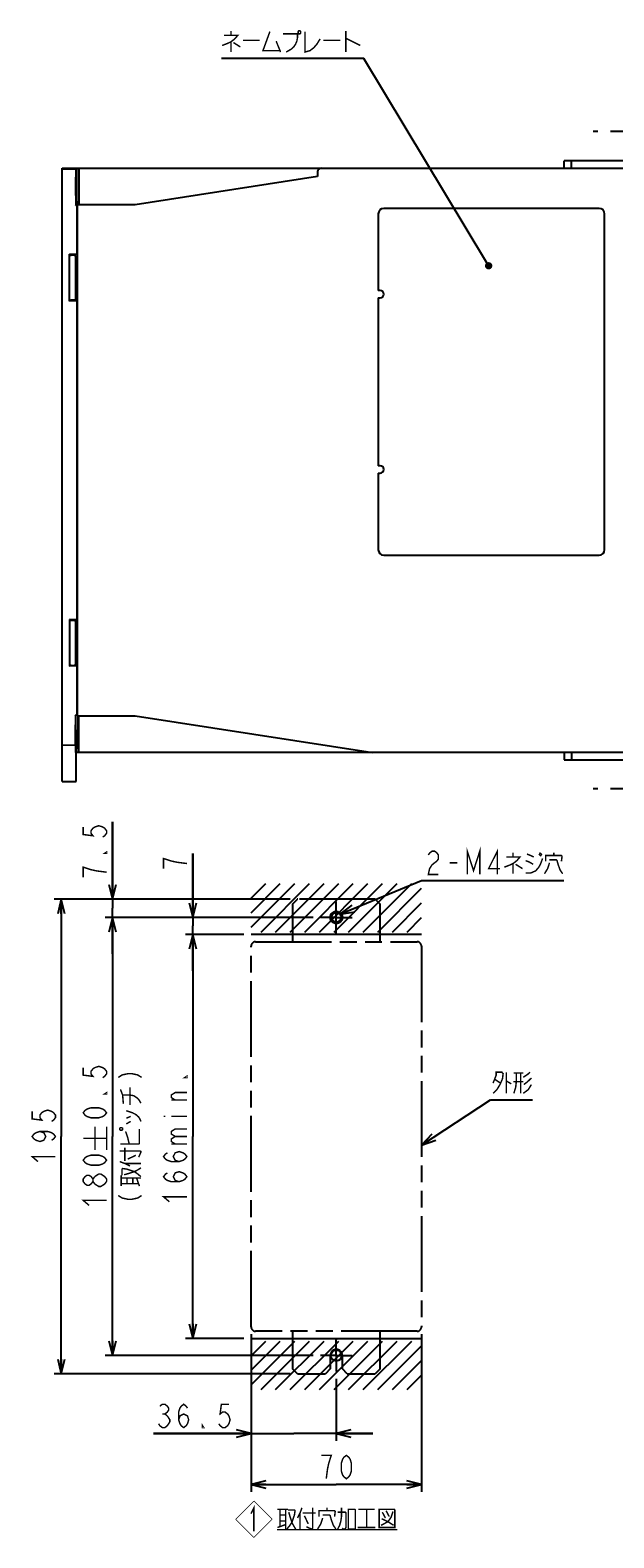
# Model space of a CAD drawing. Extents: x 61 to 816, y 33 to 560.
# Tile 1 of 22: x 61 to 221, y 65 to 478. Entities that reach past the tile are written whole.
import ezdxf

# ---------------------------------------------------------------- set-up
doc = ezdxf.new("R2010")
doc.units = 0
doc.header["$LTSCALE"] = 46.2
doc.linetypes.add('CENTER', pattern=[0.6, 0.375, -0.075, 0.075, -0.075])
doc.linetypes.add('PHANTOM', pattern=[0.8, 0.45, -0.05, 0.1, -0.05, 0.1, -0.05])
doc.layers.get('0').update_dxf_attribs({"linetype": 'CONTINUOUS'})
for name, color, linetype in [('ALL_AXIS', 7, 'CONTINUOUS'), ('ALL_DIM', 7, 'CONTINUOUS'), ('ALL_FEATURES', 7, 'CONTINUOUS'), ('ALL_NOTE', 7, 'CONTINUOUS'), ('DEFAULT_1', 7, 'CENTER'), ('DEFAULT_3', 7, 'PHANTOM')]:
    doc.layers.add(name, color=color, linetype=linetype)
doc.dimstyles.get("Standard").update_dxf_attribs({"dimtxt": 2.5, "dimasz": 2.5, "dimexe": 1.25, "dimexo": 0.625, "dimtad": 1, "dimcen": 2.5, "dimazin": 3, "dimtfac": 1, "dimtmove": 0, "dimatfit": 3})

# ---------------------------------------------------------------- blocks, each defined once
blk = doc.blocks.new('_OPEN')
at = {"color": 0, "linetype": 'BYBLOCK'}
for p, q in [((0, 0), (-1, 0.25)), ((-1, -0.25), (0, 0)), ((-1, 0), (0, 0))]:
    blk.add_line(p, q, dxfattribs=at)
blk = doc.blocks.new('*D16')
at = {"layer": 'ALL_DIM', "color": 2, "linetype": 'CONTINUOUS'}
for p, q in [((83.76, 239.81), (83.76, 260.95)), ((83.76, 260.95), (83.76, 237.31)), ((132.42, 239.81), (81.76, 239.81)), ((83.76, 224.81), (83.76, 237.31)), ((138.76, 234.81), (81.76, 234.81)), ((83.76, 234.81), (83.76, 224.81))]:
    blk.add_line(p, q, dxfattribs=at)
at = {"layer": 'ALL_DIM', "color": 2, "linetype": 'CONTINUOUS', "xscale": 4, "yscale": 4, "zscale": 4}
for p, rotation in [((83.76, 239.81), 270), ((83.76, 234.81), 90)]:
    blk.add_blockref('_OPEN', p, dxfattribs=dict(at, rotation=rotation))
blk = doc.blocks.new('*D17')
at = {"layer": 'ALL_DIM', "color": 2, "linetype": 'CONTINUOUS'}
for p, q in [((138.76, 234.81), (81.76, 234.81)), ((83.76, 234.81), (83.76, 174.81)), ((83.76, 114.81), (83.76, 174.81)), ((138.76, 114.81), (81.76, 114.81))]:
    blk.add_line(p, q, dxfattribs=at)
at = {"layer": 'ALL_DIM', "color": 2, "linetype": 'CONTINUOUS', "xscale": 4, "yscale": 4, "zscale": 4}
for p, rotation in [((83.76, 234.81), 90), ((83.76, 114.81), 270)]:
    blk.add_blockref('_OPEN', p, dxfattribs=dict(at, rotation=rotation))
blk = doc.blocks.new('*D18')
at = {"layer": 'ALL_DIM', "color": 2, "linetype": 'CONTINUOUS'}
for p, q in [((119.76, 230.14), (103.76, 230.14)), ((105.76, 230.14), (105.76, 174.81)), ((105.76, 119.48), (105.76, 174.81)), ((119.76, 119.48), (103.76, 119.48))]:
    blk.add_line(p, q, dxfattribs=at)
at = {"layer": 'ALL_DIM', "color": 2, "linetype": 'CONTINUOUS', "xscale": 4, "yscale": 4, "zscale": 4}
for p, rotation in [((105.76, 230.14), 90), ((105.76, 119.48), 270)]:
    blk.add_blockref('_OPEN', p, dxfattribs=dict(at, rotation=rotation))
blk = doc.blocks.new('*D19')
at = {"layer": 'ALL_DIM', "color": 2, "linetype": 'CONTINUOUS'}
for p, q in [((105.76, 234.81), (105.76, 252.31)), ((105.76, 252.31), (105.76, 232.48)), ((138.76, 234.81), (103.76, 234.81)), ((105.76, 220.14), (105.76, 232.48)), ((119.76, 230.14), (103.76, 230.14)), ((105.76, 230.14), (105.76, 220.14))]:
    blk.add_line(p, q, dxfattribs=at)
at = {"layer": 'ALL_DIM', "color": 2, "linetype": 'CONTINUOUS', "xscale": 4, "yscale": 4, "zscale": 4}
for p, rotation in [((105.76, 234.81), 270), ((105.76, 230.14), 90)]:
    blk.add_blockref('_OPEN', p, dxfattribs=dict(at, rotation=rotation))
blk = doc.blocks.new('*D20')
at = {"layer": 'ALL_DIM', "color": 2, "linetype": 'CONTINUOUS'}
for p, q in [((132.42, 239.81), (67.76, 239.81)), ((69.76, 239.81), (69.76, 174.81)), ((69.76, 109.81), (69.76, 174.81)), ((132.42, 109.81), (67.76, 109.81))]:
    blk.add_line(p, q, dxfattribs=at)
at = {"layer": 'ALL_DIM', "color": 2, "linetype": 'CONTINUOUS', "xscale": 4, "yscale": 4, "zscale": 4}
for p, rotation in [((69.76, 239.81), 90), ((69.76, 109.81), 270)]:
    blk.add_blockref('_OPEN', p, dxfattribs=dict(at, rotation=rotation))
blk = doc.blocks.new('*D21')
at = {"layer": 'ALL_DIM', "color": 2, "linetype": 'CONTINUOUS'}
for p, q in [((121.76, 120.68), (121.76, 77.48)), ((168.42, 120.68), (168.42, 77.48)), ((121.76, 79.48), (145.09, 79.48)), ((168.42, 79.48), (145.09, 79.48))]:
    blk.add_line(p, q, dxfattribs=at)
at = {"layer": 'ALL_DIM', "color": 2, "linetype": 'CONTINUOUS', "xscale": 4, "yscale": 4, "zscale": 4, "rotation": 180}
blk.add_blockref('_OPEN', (121.76, 79.48), dxfattribs=at)
at = {"layer": 'ALL_DIM', "color": 2, "linetype": 'CONTINUOUS', "xscale": 4, "yscale": 4, "zscale": 4}
blk.add_blockref('_OPEN', (168.42, 79.48), dxfattribs=at)
blk = doc.blocks.new('*D22')
at = {"layer": 'ALL_DIM', "color": 2, "linetype": 'CONTINUOUS'}
for p, q in [((121.76, 120.68), (121.76, 91.48)), ((145.09, 108.48), (145.09, 91.48)), ((121.76, 93.48), (95.02, 93.48)), ((95.02, 93.48), (133.42, 93.48)), ((155.09, 93.48), (133.42, 93.48)), ((145.09, 93.48), (155.09, 93.48))]:
    blk.add_line(p, q, dxfattribs=at)
at = {"layer": 'ALL_DIM', "color": 2, "linetype": 'CONTINUOUS', "xscale": 4, "yscale": 4, "zscale": 4}
blk.add_blockref('_OPEN', (121.76, 93.48), dxfattribs=at)
at = {"layer": 'ALL_DIM', "color": 2, "linetype": 'CONTINUOUS', "xscale": 4, "yscale": 4, "zscale": 4, "rotation": 180}
blk.add_blockref('_OPEN', (145.09, 93.48), dxfattribs=at)
blk = doc.blocks.new('REV_BL2', base_point=(122.51, 69.99))
at = {"color": 7, "linetype": 'CONTINUOUS', "const_width": 0.2}
for points in [[(122.51, 74.99), (117.51, 69.99)], [(122.51, 74.99), (127.51, 69.99)], [(122.51, 64.99), (117.51, 69.99)], [(122.51, 64.99), (127.51, 69.99)]]:
    blk.add_lwpolyline(points, dxfattribs=at)
at = {"color": 2, "linetype": 'CONTINUOUS', "const_width": 0.4}
blk.add_lwpolyline([(121.71, 71.5), (122.51, 73.1), (122.51, 66.7)], dxfattribs=at)

msp = doc.modelspace()

# ---------------------------------------------------------------- linework, layer by layer
at = {"color": 2, "linetype": 'CONTINUOUS'}
for p, q in [((121.757, 240.104), (125.776, 244.123)), ((121.757, 236.104), (129.751, 244.098)), ((121.757, 232.104), (133.751, 244.098)), ((124.463, 230.811), (137.751, 244.098)), ((128.463, 230.811), (141.751, 244.098)), ((132.463, 230.811), (145.751, 244.098)), ((136.463, 230.811), (149.751, 244.098)), ((140.463, 230.811), (153.751, 244.098)), ((144.463, 230.811), (157.751, 244.098)), ((148.463, 230.811), (161.776, 244.123)), ((152.463, 230.811), (165.776, 244.123)), ((156.463, 230.811), (168.424, 242.771)), ((160.463, 230.811), (168.424, 238.771)), ((164.462, 230.811), (168.424, 234.772)), ((121.757, 114.77), (125.751, 118.765)), ((121.757, 110.771), (129.751, 118.765)), ((121.757, 106.771), (133.751, 118.765)), ((124.463, 105.477), (137.751, 118.765)), ((128.463, 105.477), (141.751, 118.765)), ((132.463, 105.477), (145.751, 118.765)), ((136.463, 105.477), (149.751, 118.765)), ((140.463, 105.477), (153.751, 118.765)), ((144.463, 105.477), (157.751, 118.765)), ((148.463, 105.477), (161.776, 118.79)), ((152.463, 105.477), (165.751, 118.765)), ((156.463, 105.477), (168.424, 117.438)), ((160.463, 105.477), (168.424, 113.438)), ((164.462, 105.477), (168.424, 109.438))]:
    msp.add_line(p, q, dxfattribs=at)
at = {"color": 7, "linetype": 'CONTINUOUS'}
for p, q in [((168.424, 230.144), (121.757, 230.144)), ((121.757, 119.477), (168.424, 119.477))]:
    msp.add_line(p, q, dxfattribs=at)
for centre, radius in [((145.09, 234.811), 1.333), ((145.09, 114.81), 1.488)]:
    msp.add_circle(centre, radius, dxfattribs=at)
at = {"layer": 'ALL_AXIS', "color": 7, "linetype": 'CENTER'}
for p, q in [((237.5, 450), (215.5, 450)), ((237.5, 270), (215.5, 270))]:
    msp.add_line(p, q, dxfattribs=at)
at = {"layer": 'ALL_AXIS', "color": 7, "linetype": 'CONTINUOUS'}
for p, q in [((74, 429.808), (74.221, 429.919)), ((156.6, 427.5), (156.6, 406.5)), ((157.1, 406.5), (156.6, 406.5)), ((156.6, 404.5), (156.6, 358.5)), ((156.6, 404.5), (157.1, 404.5)), ((157.1, 358.5), (156.6, 358.5)), ((156.6, 356.5), (156.6, 335.5)), ((156.6, 356.5), (157.1, 356.5)), ((74.221, 290.081), (74, 290.192)), ((74.384, 281), (74.384, 289.017)), ((74.584, 280), (74.419, 280))]:
    msp.add_line(p, q, dxfattribs=at)
for points in [[(74.354, 430), (74.359, 430.021), (74.367, 430.123), (74.374, 430.282), (74.38, 430.488), (74.383, 430.727), (74.384, 430.983)], [(74.384, 289.017), (74.383, 289.273), (74.38, 289.512), (74.374, 289.718), (74.367, 289.877), (74.359, 289.979), (74.354, 290)], [(74.384, 281), (74.385, 280.741), (74.389, 280.5), (74.394, 280.293), (74.402, 280.134), (74.41, 280.034), (74.419, 280)]]:
    msp.add_lwpolyline(points, dxfattribs=at)
for centre in [(157.1, 405.5), (157.1, 357.5)]:
    msp.add_arc(centre, 1, 270, 90, dxfattribs=at)
at = {"layer": 'ALL_DIM', "color": 2, "linetype": 'CONTINUOUS', "const_width": 0.4}
for points in [[(75.757, 259.574), (75.757, 257.51), (78.424, 257.166), (77.89, 257.854), (77.89, 258.542), (78.424, 259.23), (78.957, 259.574), (80.024, 259.918), (81.09, 259.574), (81.624, 259.23), (82.157, 258.542), (82.157, 257.854), (81.624, 257.166), (81.09, 256.822)], [(82.157, 252.694), (82.157, 252.35), (81.624, 252.35), (82.157, 252.694)], [(82.157, 247.19), (79.49, 247.534), (77.89, 247.878), (76.824, 248.222), (75.757, 248.566), (75.757, 245.814)], [(104.157, 249.561), (101.49, 249.905), (99.89, 250.249), (98.824, 250.593), (97.757, 250.937), (97.757, 248.185)], [(75.757, 193.68), (75.757, 191.616), (78.424, 191.272), (77.89, 191.96), (77.89, 192.648), (78.424, 193.336), (78.957, 193.68), (80.024, 194.024), (81.09, 193.68), (81.624, 193.336), (82.157, 192.648), (82.157, 191.96), (81.624, 191.272), (81.09, 190.928)], [(85.357, 190.979), (86.424, 191.667), (88.024, 192.011), (89.09, 192.011), (90.69, 191.667), (91.757, 190.979)], [(104.157, 191.323), (104.157, 190.979), (103.624, 190.979), (104.157, 191.323)], [(82.157, 186.8), (82.157, 186.456), (81.624, 186.456), (82.157, 186.8)], [(86.757, 183.755), (86.557, 186.163), (85.957, 187.711)], [(86.557, 186.163), (88.557, 186.163), (89.557, 185.991), (90.357, 185.475), (90.957, 184.959), (91.557, 183.927)], [(88.557, 183.411), (88.557, 188.227)], [(100.957, 184.787), (99.89, 185.475), (99.89, 186.163), (100.957, 186.851), (104.157, 186.851)], [(61.757, 181.691), (61.757, 179.627), (64.424, 179.283), (63.89, 179.971), (63.89, 180.659), (64.424, 181.347), (64.957, 181.691), (66.024, 182.035), (67.09, 181.691), (67.624, 181.347), (68.157, 180.659), (68.157, 179.971), (67.624, 179.283), (67.09, 178.939)], [(82.157, 181.296), (81.624, 180.608), (81.09, 180.264), (80.024, 179.92), (77.89, 179.92), (76.824, 180.264), (76.29, 180.608), (75.757, 181.296), (76.29, 181.984), (76.824, 182.328), (77.89, 182.672), (80.024, 182.672), (81.09, 182.328), (81.624, 181.984), (82.157, 181.296)], [(87.557, 181.863), (89.157, 181.347), (90.157, 180.831), (90.957, 180.143), (91.357, 179.455), (91.557, 178.939)], [(104.157, 184.787), (99.89, 184.787)], [(78.957, 171.077), (78.957, 177.477)], [(82.157, 171.077), (82.157, 177.477)], [(87.557, 179.799), (88.757, 180.315)], [(87.557, 178.251), (88.757, 178.939)], [(97.757, 180.315), (98.29, 180.315)], [(99.89, 180.315), (104.157, 180.315)], [(63.89, 176.187), (64.957, 175.843), (65.49, 174.811), (64.957, 173.779), (63.89, 173.435), (62.824, 173.779), (62.29, 174.123), (61.757, 174.811), (62.29, 175.499), (62.824, 175.843), (63.89, 176.187), (66.024, 176.187), (67.09, 175.843), (67.624, 175.499), (68.157, 174.811), (67.624, 174.123), (67.09, 173.779)], [(75.757, 174.277), (82.157, 174.277)], [(85.757, 176.703), (85.957, 176.531), (86.357, 176.531), (86.557, 176.703), (86.557, 177.047), (86.357, 177.219), (85.957, 177.219), (85.757, 177.047), (85.757, 176.703)], [(85.957, 172.747), (90.957, 172.747), (91.157, 172.919), (91.157, 176.875)], [(88.357, 172.747), (87.957, 174.467), (87.557, 175.671), (87.357, 176.187)], [(100.957, 174.811), (99.89, 175.499), (99.89, 176.187), (100.957, 176.875), (104.157, 176.875)], [(100.957, 172.747), (99.89, 173.435), (99.89, 174.123), (100.957, 174.811), (104.157, 174.811)], [(63.357, 167.931), (61.757, 169.307), (68.157, 169.307)], [(82.157, 168.325), (81.624, 167.637), (81.09, 167.293), (80.024, 166.949), (77.89, 166.949), (76.824, 167.293), (76.29, 167.637), (75.757, 168.325), (76.29, 169.013), (76.824, 169.357), (77.89, 169.701), (80.024, 169.701), (81.09, 169.357), (81.624, 169.013), (82.157, 168.325)], [(85.757, 170.855), (91.357, 170.855), (91.557, 170.683), (91.557, 170.511), (90.957, 169.135)], [(87.157, 168.103), (87.157, 171.715)], [(87.957, 168.619), (90.157, 169.651)], [(102.024, 167.931), (100.957, 168.275), (100.424, 169.307), (100.957, 170.339), (102.024, 170.683), (103.09, 170.339), (103.624, 169.995), (104.157, 169.307), (103.624, 168.619), (103.09, 168.275), (102.024, 167.931), (99.89, 167.931), (98.824, 168.275), (98.29, 168.619), (97.757, 169.307), (98.29, 169.995), (98.824, 170.339)], [(99.89, 172.747), (104.157, 172.747)], [(85.757, 167.931), (87.157, 167.415), (88.557, 166.727)], [(86.357, 164.147), (86.357, 165.867), (86.557, 166.039), (87.757, 165.867), (89.757, 165.179), (90.757, 164.491), (91.557, 163.803)], [(86.957, 164.319), (88.157, 164.663), (89.757, 165.179), (90.757, 165.695), (91.557, 166.211)], [(87.157, 167.415), (91.557, 167.415)], [(102.024, 162.427), (100.957, 162.771), (100.424, 163.803), (100.957, 164.835), (102.024, 165.179), (103.09, 164.835), (103.624, 164.491), (104.157, 163.803), (103.624, 163.115), (103.09, 162.771), (102.024, 162.427), (99.89, 162.427), (98.824, 162.771), (98.29, 163.115), (97.757, 163.803), (98.29, 164.491), (98.824, 164.835)], [(78.424, 162.477), (77.89, 161.789), (77.357, 161.445), (76.824, 161.445), (76.29, 161.789), (75.757, 162.477), (75.757, 163.165), (76.29, 163.853), (76.824, 164.197), (77.357, 164.197), (77.89, 163.853), (78.424, 163.165)], [(78.957, 161.789), (78.424, 162.477), (78.424, 163.165), (78.957, 163.853)], [(78.957, 163.853), (80.024, 164.541), (80.557, 164.541)], [(82.157, 162.477), (81.624, 161.789), (81.09, 161.445), (80.557, 161.101), (80.024, 161.101), (78.957, 161.789)], [(80.557, 164.541), (81.624, 163.853), (82.157, 163.165), (82.157, 162.477)], [(86.157, 161.223), (86.157, 164.147)], [(86.157, 163.459), (91.557, 163.459)], [(86.157, 161.911), (90.957, 161.911)], [(87.757, 161.911), (87.757, 163.459)], [(89.357, 161.911), (89.357, 163.459)], [(91.157, 161.223), (90.357, 163.459)], [(77.357, 155.941), (75.757, 157.317), (82.157, 157.317)], [(85.357, 158.643), (86.424, 157.955), (88.024, 157.611), (89.09, 157.611), (90.69, 157.955), (91.757, 158.643)], [(99.357, 156.923), (97.757, 158.299), (104.157, 158.299)], [(96.745, 100.944), (97.433, 101.477), (98.121, 101.477), (98.809, 100.944), (99.153, 100.411), (99.153, 99.877), (98.809, 99.344), (98.121, 98.811), (98.809, 98.277)], [(101.905, 97.211), (102.249, 98.277), (103.281, 98.811), (104.313, 98.277), (104.657, 97.211), (104.313, 96.144), (103.969, 95.611), (103.281, 95.077), (102.593, 95.611), (102.249, 96.144), (101.905, 97.211), (101.905, 99.344), (102.249, 100.411), (102.593, 100.944), (103.281, 101.477), (103.969, 100.944), (104.313, 100.411)], [(115.665, 101.477), (113.601, 101.477), (113.257, 98.811), (113.945, 99.344), (114.633, 99.344), (115.321, 98.811), (115.665, 98.277), (116.009, 97.211), (115.665, 96.144), (115.321, 95.611), (114.633, 95.077), (113.945, 95.077), (113.257, 95.611), (112.913, 96.144)], [(98.809, 98.277), (99.497, 97.211), (99.497, 96.677), (99.153, 96.144), (98.809, 95.611), (98.121, 95.077), (97.433, 95.077), (96.745, 95.611), (96.401, 96.144)], [(97.433, 98.811), (98.121, 98.811)], [(108.785, 95.077), (108.441, 95.077), (108.441, 95.611), (108.785, 95.077)], [(142.338, 81.077), (142.682, 83.744), (143.026, 85.344), (143.37, 86.411), (143.714, 87.477), (140.962, 87.477)], [(147.842, 81.077), (147.154, 81.611), (146.81, 82.144), (146.466, 83.211), (146.466, 85.344), (146.81, 86.411), (147.154, 86.944), (147.842, 87.477), (148.53, 86.944), (148.874, 86.411), (149.218, 85.344), (149.218, 83.211), (148.874, 82.144), (148.53, 81.611), (147.842, 81.077)]]:
    msp.add_lwpolyline(points, dxfattribs=at)
at = {"layer": 'ALL_FEATURES', "color": 7, "linetype": 'CONTINUOUS'}
for p, q in [((207.5, 440), (207.5, 442)), ((224.5, 442), (207.5, 442)), ((209.5, 440), (209.5, 442)), ((70, 272.033), (70, 440)), ((70, 440), (250, 440)), ((70, 439.825), (73.713, 439.825)), ((73.8, 439.913), (73.713, 439.825)), ((73.8, 439.913), (74.384, 439.913)), ((74.384, 439.913), (74.584, 439.963)), ((74.384, 439.913), (74.384, 430.983)), ((74.489, 437.848), (74.582, 437.894)), ((74.489, 435.594), (74.489, 437.848)), ((74.489, 437.848), (74.582, 437.848)), ((74.584, 440), (74.572, 430)), ((139.966, 439.035), (139.919, 437.68)), ((139.919, 437.68), (90, 430)), ((73.704, 429.808), (73.791, 429.983)), ((74, 429.808), (73.704, 429.808)), ((74, 429.808), (74, 416.315)), ((90, 430), (74.235, 430)), ((74.2, 291), (74.2, 429)), ((217.1, 429), (158.1, 429)), ((218.6, 335.5), (218.6, 427.5)), ((72, 403.58), (72, 416.42)), ((72.219, 416.201), (72, 416.42)), ((74, 416.315), (72, 416.42)), ((73.408, 416.103), (72.432, 416.177)), ((73.7, 416), (73.621, 416.079)), ((73.7, 404), (73.7, 416)), ((73.7, 415), (73.9, 415)), ((73.9, 415), (74.2, 415.356)), ((73.9, 410.5), (73.9, 415)), ((74, 416.315), (74.2, 416.115)), ((73.9, 410.5), (73.752, 410.269)), ((73.9, 410.5), (74.035, 410.5)), ((73.9, 405), (73.9, 409.5)), ((73.9, 409.5), (74.035, 409.5)), ((73.7, 405), (73.9, 405)), ((73.9, 405), (74.2, 404.644)), ((72.219, 403.799), (72, 403.58)), ((74, 403.685), (72, 403.58)), ((73.408, 403.897), (72.432, 403.823)), ((73.7, 404), (73.621, 403.921)), ((74.2, 403.885), (74, 403.685)), ((74, 403.685), (74, 316.315)), ((158.1, 334), (217.1, 334)), ((72, 316.42), (72, 303.58)), ((72, 316.42), (72.219, 316.201)), ((74, 316.315), (72, 316.42)), ((72.432, 316.177), (73.408, 316.103)), ((73.621, 316.079), (73.7, 316)), ((73.7, 304), (73.7, 316)), ((73.9, 315), (73.7, 315)), ((74.2, 315.356), (73.9, 315)), ((73.9, 315), (73.9, 310.5)), ((74, 316.315), (74.2, 316.115)), ((73.9, 310.5), (73.752, 310.269)), ((73.9, 310.5), (74.035, 310.5)), ((73.9, 309.5), (73.9, 305)), ((73.9, 309.5), (74.035, 309.5)), ((72, 303.58), (72.219, 303.799)), ((74, 303.685), (72, 303.58)), ((72.432, 303.823), (73.408, 303.897)), ((73.621, 303.921), (73.7, 304)), ((73.9, 305), (73.7, 305)), ((74.2, 304.644), (73.9, 305)), ((74.2, 303.885), (74, 303.685)), ((74, 303.685), (74, 290.192)), ((73.704, 290.017), (73.617, 290.192)), ((73.617, 290.192), (73.617, 282.347)), ((74, 290.192), (73.617, 290.192)), ((73.713, 282.002), (73.712, 289.273)), ((74.235, 290), (90, 290)), ((74.584, 280), (74.572, 290)), ((90, 290), (155, 280)), ((73.691, 285), (73.691, 275.083)), ((70, 282.033), (73.643, 282.001)), ((73.713, 280.741), (73.713, 282.002)), ((74.489, 282.644), (74.489, 284.009)), ((74.579, 284.545), (74.506, 284.509)), ((74.582, 282.106), (74.506, 282.144)), ((74.419, 280), (73.721, 280)), ((73.8, 272), (73.8, 280)), ((250, 280), (74.584, 280)), ((207.5, 280), (207.5, 278)), ((207.5, 278), (224.5, 278)), ((209.5, 280), (209.5, 278)), ((70, 272.033), (73.8, 272)), ((73.717, 272.084), (73.8, 272))]:
    msp.add_line(p, q, dxfattribs=at)
for points in [[(73.713, 439.825), (73.71, 439.789), (73.708, 439.689), (73.707, 439.529), (73.705, 439.323), (73.704, 439.083), (73.704, 429.808)], [(73.791, 429.983), (73.794, 430.021), (73.796, 430.123), (73.797, 430.282), (73.799, 430.488), (73.8, 430.727), (73.8, 439.913)], [(73.735, 435), (73.735, 435.52), (73.736, 436.018), (73.739, 436.47), (73.742, 436.86), (73.745, 437.167), (73.75, 437.38), (73.754, 437.488), (73.756, 437.502)], [(73.756, 432.498), (73.754, 432.512), (73.75, 432.62), (73.745, 432.833), (73.742, 433.14), (73.739, 433.53), (73.736, 433.982), (73.735, 434.48), (73.735, 435)], [(73.756, 437.502), (73.759, 437.488), (73.763, 437.38), (73.767, 437.167), (73.771, 436.86), (73.774, 436.47), (73.776, 436.018), (73.778, 435.52), (73.778, 435)], [(73.778, 435), (73.778, 434.48), (73.776, 433.982), (73.774, 433.53), (73.771, 433.14), (73.767, 432.833), (73.763, 432.62), (73.759, 432.512), (73.756, 432.498)], [(74.506, 434.492), (74.5, 434.728), (74.495, 434.956), (74.492, 435.178), (74.49, 435.393), (74.489, 435.594)], [(74.2, 429), (74.203, 429.383), (74.21, 429.707), (74.222, 429.924), (74.235, 430)], [(72.219, 416.201), (72.248, 416.194), (72.321, 416.186), (72.432, 416.177)], [(73.408, 416.103), (73.519, 416.093), (73.593, 416.085), (73.621, 416.079)], [(73.752, 410.269), (73.7, 410), (73.752, 409.731), (73.9, 409.5)], [(74.035, 409.5), (74.04, 409.538), (74.044, 409.65), (74.046, 409.815), (74.047, 410.001), (74.046, 410.179), (74.044, 410.343), (74.04, 410.46), (74.035, 410.5)], [(72.432, 403.823), (72.321, 403.814), (72.248, 403.806), (72.219, 403.799)], [(73.621, 403.921), (73.593, 403.915), (73.519, 403.907), (73.408, 403.897)], [(72.219, 316.201), (72.248, 316.194), (72.321, 316.186), (72.432, 316.177)], [(73.408, 316.103), (73.519, 316.093), (73.593, 316.085), (73.621, 316.079)], [(73.752, 310.269), (73.7, 310), (73.752, 309.731), (73.9, 309.5)], [(74.035, 309.5), (74.04, 309.538), (74.044, 309.65), (74.046, 309.815), (74.047, 310.001), (74.046, 310.179), (74.044, 310.343), (74.04, 310.46), (74.035, 310.5)], [(72.432, 303.823), (72.321, 303.814), (72.248, 303.806), (72.219, 303.799)], [(73.621, 303.921), (73.593, 303.915), (73.519, 303.907), (73.408, 303.897)], [(73.712, 289.273), (73.712, 289.512), (73.71, 289.718), (73.708, 289.877), (73.706, 289.979), (73.704, 290.017)], [(74.235, 290), (74.222, 290.076), (74.21, 290.293), (74.203, 290.617), (74.2, 291)], [(73.645, 282.097), (73.646, 282.208), (73.647, 282.347), (73.647, 285)], [(73.647, 285), (73.648, 285.521), (73.649, 286.02), (73.651, 286.473), (73.654, 286.863), (73.658, 287.171), (73.662, 287.384), (73.667, 287.493), (73.669, 287.507)], [(73.669, 287.507), (73.671, 287.493), (73.676, 287.384), (73.68, 287.171), (73.684, 286.863), (73.687, 286.473), (73.689, 286.02), (73.69, 285.521), (73.691, 285)], [(73.617, 282.347), (73.618, 282.208), (73.619, 282.097), (73.62, 282.026), (73.621, 282.002)], [(73.643, 282.001), (73.644, 282.026), (73.645, 282.097)], [(74.489, 284.009), (74.49, 284.161), (74.492, 284.3), (74.496, 284.41), (74.501, 284.482), (74.506, 284.509)], [(74.506, 282.144), (74.501, 282.17), (74.496, 282.242), (74.492, 282.353), (74.49, 282.491), (74.489, 282.644)], [(73.721, 280), (73.719, 280.034), (73.717, 280.134), (73.715, 280.293), (73.714, 280.5), (73.713, 280.741)], [(73.691, 275.083), (73.691, 274.501), (73.693, 273.942), (73.695, 273.425), (73.699, 272.972), (73.702, 272.599), (73.707, 272.32), (73.712, 272.146), (73.717, 272.084)]]:
    msp.add_lwpolyline(points, dxfattribs=at)
for centre, radius, start, end in [((140.966, 439), 1, 90, 178), ((158.1, 427.5), 1.5, 90, 180), ((217.1, 427.5), 1.5, 0, 90), ((158.1, 335.5), 1.5, 180, 270), ((217.1, 335.5), 1.5, 270, 360)]:
    msp.add_arc(centre, radius, start, end, dxfattribs=at)
at = {"layer": 'ALL_NOTE', "color": 2, "linetype": 'CONTINUOUS'}
for p, q in [((152.176, 470), (113.648, 470)), ((152.676, 470), (152.176, 470)), ((186.313, 414.119), (152.676, 470)), ((146.066, 235.72), (168.424, 244.961)), ((168.424, 244.961), (168.924, 244.961)), ((168.924, 244.961), (207.452, 244.961)), ((168.424, 172.438), (187.369, 184.824)), ((187.369, 184.824), (187.869, 184.824)), ((187.869, 184.824), (198.877, 184.824))]:
    msp.add_line(p, q, dxfattribs=at)
at = {"layer": 'ALL_NOTE', "color": 2, "linetype": 'CONTINUOUS', "const_width": 0.4}
for points in [[(114.336, 476.4), (118.12, 476.4), (117.26, 475.4), (116.228, 474.6), (115.368, 474.2), (113.82, 473.6)], [(116.228, 477.6), (116.228, 476.4)], [(119.496, 475), (124.14, 475)], [(126.892, 477.4), (125, 472.2), (129.644, 472.2)], [(128.612, 474.8), (129.816, 471.8)], [(130.504, 476.8), (134.46, 476.8), (134.46, 475.8), (134.288, 474.8), (133.944, 474), (133.428, 473.2), (132.74, 472.6), (131.364, 471.8)], [(134.804, 477.6), (134.632, 477.4), (134.632, 477), (134.804, 476.8), (135.148, 476.8), (135.32, 477), (135.32, 477.4), (135.148, 477.6), (134.804, 477.6)], [(136.524, 477.4), (136.524, 471.8), (137.9, 472.2), (138.932, 473), (139.792, 474), (140.652, 475.4)], [(141.512, 475), (146.156, 475)], [(147.704, 477.6), (147.704, 471.8)], [(147.704, 475.6), (151.66, 473.6)], [(116.228, 474.6), (116.228, 471.8)], [(116.916, 474.4), (118.808, 473.2)], [(170.3, 251.895), (170.644, 252.428), (171.332, 252.961), (172.02, 252.961), (172.708, 252.428), (173.052, 251.895), (173.052, 250.828), (172.708, 250.295), (172.02, 249.761), (171.332, 249.228), (170.644, 248.161), (170.3, 246.561), (173.052, 246.561)], [(180.964, 246.561), (180.964, 252.961), (182.684, 247.628), (184.404, 252.961), (184.404, 246.561)], [(189.22, 246.561), (189.22, 252.961), (186.812, 248.161), (189.908, 248.161)], [(193.52, 252.561), (193.52, 251.361)], [(197.304, 252.161), (198.336, 251.761), (199.196, 251.361)], [(200.572, 252.161), (201.26, 251.561)], [(200.744, 252.561), (201.432, 251.961)], [(202.464, 250.161), (202.464, 251.761), (206.764, 251.761), (206.936, 251.561), (206.764, 250.161)], [(204.7, 251.761), (204.7, 252.561)], [(176.148, 249.761), (178.212, 249.761)], [(191.628, 251.361), (195.412, 251.361), (194.552, 250.361), (193.52, 249.561), (192.66, 249.161), (191.112, 248.561)], [(193.52, 249.561), (193.52, 246.761)], [(194.208, 249.361), (196.1, 248.161)], [(196.96, 246.961), (198.336, 246.961), (199.712, 247.561), (200.572, 248.561), (201.088, 249.561), (201.604, 250.961)], [(196.96, 250.361), (197.992, 249.961), (199.024, 249.361)], [(203.496, 249.761), (202.98, 248.161), (202.12, 246.761)], [(203.496, 250.561), (205.388, 250.561), (205.56, 250.361), (205.904, 249.161), (206.42, 247.761), (207.108, 246.761)], [(188.041, 189.424), (188.901, 191.624), (188.901, 192.424), (190.449, 192.424), (190.793, 192.024), (190.621, 190.624), (189.933, 189.024), (189.073, 187.624), (188.041, 186.624)], [(188.557, 190.424), (190.105, 189.424)], [(191.653, 192.424), (191.653, 186.624)], [(191.653, 190.024), (193.029, 189.224)], [(196.297, 189.824), (193.545, 189.824)], [(194.405, 192.224), (194.405, 189.824), (194.233, 188.224), (193.717, 186.624)], [(193.717, 192.224), (196.297, 192.224)], [(195.609, 192.224), (195.609, 186.624)], [(196.297, 191.024), (197.501, 191.824), (198.189, 192.424)], [(198.533, 190.824), (197.501, 189.824), (196.469, 189.024)], [(198.533, 189.024), (197.673, 187.624), (196.297, 186.624)], [(128.972, 72.719), (131.896, 72.719)], [(129.66, 72.719), (129.66, 67.919)], [(129.66, 71.119), (131.208, 71.119)], [(131.208, 72.719), (131.208, 67.319)], [(131.896, 72.519), (133.616, 72.519), (133.788, 72.319), (133.616, 71.119), (132.928, 69.119), (132.24, 68.119), (131.552, 67.319)], [(132.068, 71.919), (132.412, 70.719), (132.928, 69.119), (133.444, 68.119), (133.96, 67.319)], [(135.68, 73.119), (135.164, 71.719), (134.476, 70.319)], [(135.164, 71.719), (135.164, 67.319)], [(135.852, 71.719), (139.464, 71.719)], [(136.368, 70.919), (137.4, 68.719)], [(138.604, 73.119), (138.604, 67.519), (138.432, 67.319), (138.26, 67.319), (136.884, 67.919)], [(141.356, 70.319), (140.84, 68.719), (139.98, 67.319)], [(140.324, 70.719), (140.324, 72.319), (144.624, 72.319), (144.796, 72.119), (144.624, 70.719)], [(141.356, 71.119), (143.248, 71.119), (143.42, 70.919), (143.764, 69.719), (144.28, 68.319), (144.968, 67.319)], [(142.56, 72.319), (142.56, 73.119)], [(145.484, 67.319), (146, 68.319), (146.344, 69.519), (146.516, 70.719), (146.516, 73.119)], [(145.484, 71.919), (147.548, 71.919), (147.72, 71.719), (147.72, 67.719), (147.548, 67.319), (147.032, 67.319), (146.688, 67.519)], [(148.408, 72.719), (148.408, 67.319), (150.3, 67.319), (150.3, 72.519), (150.128, 72.719), (148.408, 72.719)], [(151.16, 72.719), (155.632, 72.719)], [(153.396, 72.719), (153.396, 67.719)], [(156.836, 72.719), (156.836, 67.719), (161.136, 67.719), (161.136, 72.519), (160.964, 72.719), (156.836, 72.719)], [(160.62, 72.119), (160.104, 70.519), (159.244, 69.319), (157.352, 68.319)], [(157.524, 70.119), (159.244, 69.319), (160.792, 68.319)], [(157.696, 71.919), (158.556, 70.319)], [(158.728, 72.319), (159.588, 70.719)], [(128.8, 67.119), (161.824, 67.119)], [(128.972, 67.719), (131.208, 68.519)], [(129.66, 69.519), (131.208, 69.519)], [(150.988, 67.719), (155.804, 67.719)]]:
    msp.add_lwpolyline(points, dxfattribs=at)
at = {"layer": 'ALL_NOTE', "color": 2, "linetype": 'CONTINUOUS', "const_width": 1}
msp.add_lwpolyline([(186.329, 413.262, 1), (187.329, 413.262, 1)], format="xyb", close=True, dxfattribs=at)
at = {"layer": 'ALL_NOTE', "color": 2, "linetype": 'CONTINUOUS'}
for points in [[(149.38, 238.172), (146.066, 235.72), (150.144, 236.323)], [(171.224, 175.463), (168.424, 172.438), (172.319, 173.789)]]:
    msp.add_lwpolyline(points, dxfattribs=at)
at = {"layer": 'DEFAULT_1', "color": 7, "linetype": 'CENTER'}
for p, q in [((145.09, 230.3), (145.09, 239.144)), ((145.09, 234.811), (140.757, 234.811)), ((145.09, 234.811), (149.424, 234.811)), ((145.09, 119.327), (145.09, 119.144)), ((145.09, 114.811), (145.09, 119.144)), ((145.09, 114.811), (140.757, 114.811)), ((145.09, 114.811), (145.09, 110.477)), ((145.09, 114.811), (149.424, 114.811))]:
    msp.add_line(p, q, dxfattribs=at)
at = {"layer": 'DEFAULT_3', "color": 8, "linetype": 'PHANTOM'}
for p, q in [((133.09, 238.477), (134.424, 239.811)), ((134.58, 239.811), (134.409, 239.796)), ((155.757, 239.811), (134.424, 239.811)), ((155.757, 239.811), (157.09, 238.477)), ((133.09, 238.477), (133.09, 228.144)), ((157.09, 228.144), (157.09, 238.477)), ((122.957, 228.144), (167.224, 228.144)), ((121.757, 122.677), (121.757, 226.944)), ((168.424, 226.944), (168.424, 122.677)), ((167.224, 121.477), (122.957, 121.477)), ((133.09, 121.477), (133.09, 111.144)), ((157.09, 111.144), (157.09, 121.477)), ((143.424, 114.811), (143.424, 111.144)), ((146.757, 111.144), (146.757, 114.811)), ((134.424, 109.811), (133.09, 111.144)), ((134.424, 109.811), (142.09, 109.811)), ((143.424, 111.144), (142.09, 109.811)), ((148.09, 109.811), (146.757, 111.144)), ((148.09, 109.811), (155.757, 109.811)), ((157.09, 111.144), (155.757, 109.811))]:
    msp.add_line(p, q, dxfattribs=at)
msp.add_circle((145.09, 234.811), 1.667, dxfattribs=at)
for centre, radius, start, end in [((122.957, 226.944), 1.2, 90, 180), ((167.224, 226.944), 1.2, 0, 90), ((122.957, 122.677), 1.2, 180, 270), ((167.224, 122.677), 1.2, 270, 360), ((145.09, 114.811), 1.667, 0, 180)]:
    msp.add_arc(centre, radius, start, end, dxfattribs=at)

# ---------------------------------------------------------------- block references
at = {"color": 2, "linetype": 'CONTINUOUS'}
msp.add_blockref('REV_BL2', (122.514, 69.989), dxfattribs=at)

# ---------------------------------------------------------------- dimensions: what is measured, and where the dimension line sits
at = {"layer": 'ALL_DIM', "color": 2, "linetype": 'CONTINUOUS'}
for base, p1, p2, angle, picture, middle in [((83.757, 234.811), (132.424, 239.811), (138.757, 234.811), 270, '*D16', (82.157, 244.438)), ((105.757, 234.811), (119.757, 230.144), (138.757, 234.811), 90, '*D19', (104.157, 246.809)), ((69.757, 239.811), (132.424, 109.811), (132.424, 239.811), 90, '*D20', (68.157, 166.555)), ((83.757, 114.811), (138.757, 234.811), (138.757, 114.811), 270, '*D17', (82.157, 154.565)), ((105.757, 119.477), (119.757, 230.144), (119.757, 119.477), 270, '*D18', (104.157, 155.547)), ((121.757, 79.477), (168.424, 120.677), (121.757, 120.677), 180, '*D21', (139.586, 81.077))]:
    dim = msp.add_linear_dim(base=base, p1=p1, p2=p2, angle=angle, dimstyle='Standard', dxfattribs=at)
    dim.commit()
    dim.dimension.update_dxf_attribs({"geometry": picture, "text_midpoint": middle, "dimtype": 128})
dim = msp.add_linear_dim(base=(145.09, 93.477), p1=(121.757, 120.677), p2=(145.09, 108.477), dimstyle='Standard', dxfattribs=at)
dim.commit()
dim.dimension.update_dxf_attribs({"geometry": '*D22', "text_midpoint": (95.025, 95.077), "dimtype": 128})

doc.saveas('drawing.dxf')
